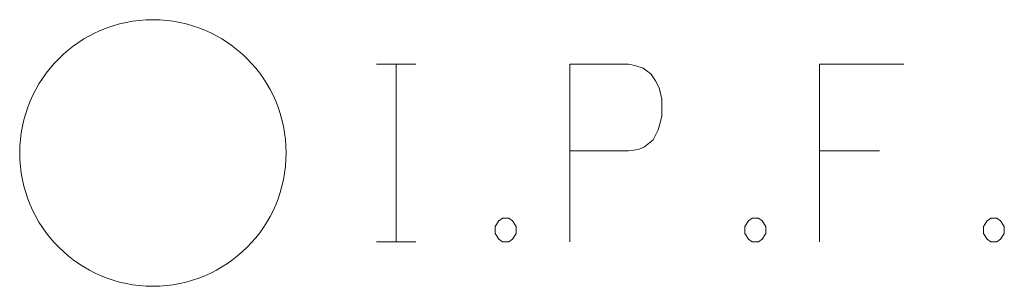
# Model space of a CAD drawing. Extents: x 1620613 to 1693141, y 557269 to 607790.
# Tile 255 of 256: x 1621450.96 to 1621455.4, y 607363.49 to 607364.69. Entities that reach past the tile are written whole.
import ezdxf

# ---------------------------------------------------------------- set-up
doc = ezdxf.new("R2010")
doc.units = 0
doc.header["$LTSCALE"] = 10
doc.header["$MEASUREMENT"] = 0
doc.layers.add('SV_X_Mon_Cells_Found', color=7, linetype='Continuous', lineweight=0)

# ---------------------------------------------------------------- blocks, each defined once
blk = doc.blocks.new('IPF_7')
at = {"layer": 'SV_X_Mon_Cells_Found', "color": 7, "linetype": 'Continuous', "lineweight": 0, "flags": 128}
for points in [[(0.10072, 0.04), (0.11836, 0.04)], [(0.10954, -0.04), (0.10954, 0.04)], [(0.1878, -0.04), (0.1878, 0.04), (0.21426, 0.04), (0.21702, 0.03937), (0.22087, 0.03811), (0.22253, 0.03685), (0.22418, 0.03559), (0.22638, 0.03244), (0.22804, 0.02929), (0.22914, 0.02425), (0.22914, 0.01669), (0.22859, 0.01417), (0.22748, 0.01039), (0.22528, 0.00599), (0.22307, 0.00409), (0.22142, 0.00283), (0.21866, 0.00157), (0.21426, 0.00095), (0.1878, 0.00095)], [(0.33827, 0.04), (0.30023, 0.04), (0.30023, -0.04)], [(0.30023, 0.00095), (0.32724, 0.00095)], [(0.15749, -0.02929), (0.16024, -0.02929), (0.1619, -0.03055), (0.16355, -0.03307), (0.16355, -0.03622), (0.1619, -0.03874), (0.16024, -0.04), (0.15749, -0.04), (0.15583, -0.03874), (0.15418, -0.03622), (0.15418, -0.03307), (0.15583, -0.03055), (0.15749, -0.02929)], [(0.26993, -0.02929), (0.27268, -0.02929), (0.27433, -0.03055), (0.27598, -0.03307), (0.27598, -0.03622), (0.27433, -0.03874), (0.27268, -0.04), (0.26993, -0.04), (0.26827, -0.03874), (0.26662, -0.03622), (0.26662, -0.03307), (0.26827, -0.03055), (0.26993, -0.02929)], [(0.37739, -0.02929), (0.38015, -0.02929), (0.3818, -0.03055), (0.38345, -0.03307), (0.38345, -0.03622), (0.3818, -0.03874), (0.38015, -0.04), (0.37739, -0.04), (0.37574, -0.03874), (0.37409, -0.03622), (0.37409, -0.03307), (0.37574, -0.03055), (0.37739, -0.02929)], [(0.10072, -0.04), (0.11836, -0.04)]]:
    blk.add_lwpolyline(points, dxfattribs=at)
at = {"layer": 'SV_X_Mon_Cells_Found', "color": 7, "linetype": 'Continuous', "lineweight": 0}
blk.add_circle((0, 0), 0.06, dxfattribs=at)

msp = doc.modelspace()

# ---------------------------------------------------------------- block references
at = {"layer": 'SV_X_Mon_Cells_Found', "color": 7, "linetype": 'Continuous', "lineweight": 0, "xscale": 10, "yscale": 10, "zscale": 10}
msp.add_blockref('IPF_7', (1621451.5606, 607364.0869, 1056.257), dxfattribs=at)

doc.saveas('drawing.dxf')
